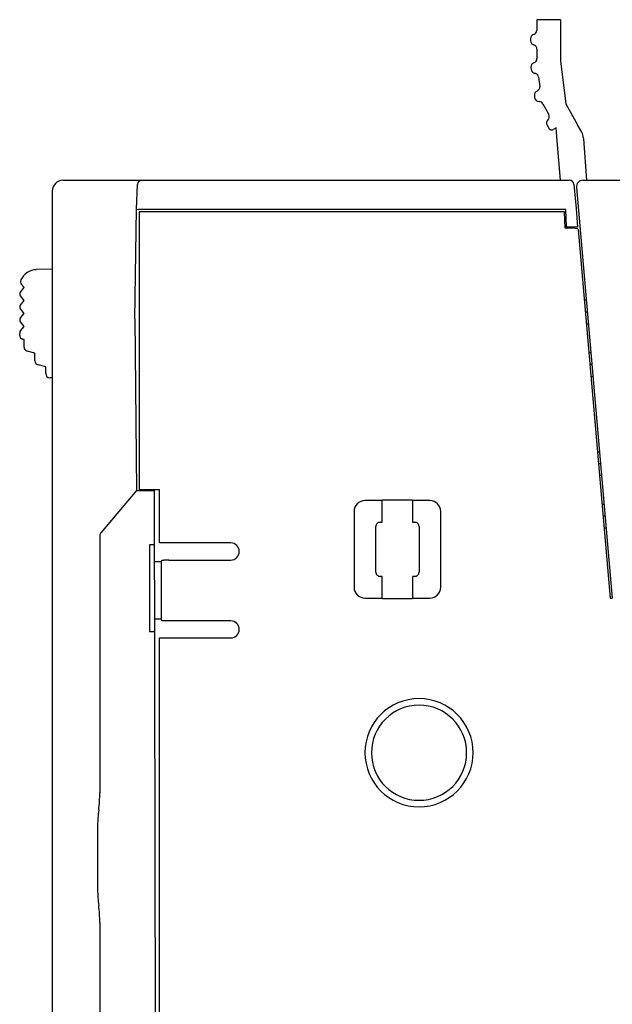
# Model space of a CAD drawing. Header units: millimetres. Extents: x 0 to 427, y 0 to 299.
# Tile 15 of 38: x 105 to 133, y 147 to 192. Entities that reach past the tile are written whole.
import ezdxf

# ---------------------------------------------------------------- set-up
doc = ezdxf.new("R2010")
doc.units = ezdxf.units.MM
doc.header["$MEASUREMENT"] = 0
doc.layers.add('Layer0000', color=7, linetype='Continuous', lineweight=25)

msp = doc.modelspace()

# ---------------------------------------------------------------- linework, layer by layer
at = {"layer": 'Layer0000', "color": 7, "linetype": 'Continuous', "lineweight": 25}
for p, q in [((129.655, 192.4), (129.219, 192.4)), ((129.219, 192.4), (129.219, 191.915)), ((130.311, 192.4), (129.655, 192.4)), ((130.311, 192.4), (130.311, 191.9)), ((129.218, 191.9), (129.219, 191.915)), ((130.311, 191.9), (130.311, 190.5)), ((128.919, 191.528), (128.919, 191.428)), ((129.219, 191.041), (129.219, 190.599)), ((128.942, 190.196), (128.952, 190.098)), ((130.311, 190.5), (130.554, 188.515)), ((129.295, 189.747), (129.348, 189.312)), ((129.098, 188.891), (129.11, 188.792)), ((129.496, 188.512), (129.765, 188.015)), ((130.554, 188.515), (131.092, 187.548)), ((129.686, 187.532), (129.763, 187.389)), ((131.286, 187.2), (131.092, 187.548)), ((130.098, 187.4), (129.966, 187.328)), ((130.151, 186.8), (130.098, 187.4)), ((130.313, 184.977), (130.151, 186.8)), ((131.36, 186.954), (131.365, 186.899)), ((131.365, 186.899), (131.514, 184.977)), ((107.32, 184.977), (110.96, 184.977)), ((110.72, 183.64), (110.76, 184.784)), ((110.96, 184.977), (130.703, 184.977)), ((130.726, 184.977), (130.703, 184.977)), ((130.925, 184.794), (131.023, 183.677)), ((131.338, 184.977), (202.184, 184.977)), ((106.82, 184.477), (106.82, 115.152)), ((131.039, 184.651), (132.699, 165.677)), ((110.633, 178.577), (110.719, 183.64)), ((110.719, 183.64), (110.805, 183.636)), ((130.552, 183.636), (110.805, 183.636)), ((110.837, 183.518), (110.834, 183.507)), ((110.834, 183.507), (110.834, 178.193)), ((130.483, 183.527), (111.337, 183.527)), ((130.518, 182.767), (130.483, 183.527)), ((130.589, 182.817), (130.552, 183.636)), ((131.023, 183.677), (131.093, 182.817)), ((130.603, 182.767), (130.518, 182.767)), ((131.093, 182.817), (130.589, 182.817)), ((131.108, 182.741), (131.116, 182.699)), ((131.116, 182.699), (132.605, 165.673)), ((106.82, 180.875), (106.081, 180.849)), ((105.52, 180.025), (105.405, 180.168)), ((105.353, 179.816), (105.52, 180.025)), ((105.52, 179.425), (105.353, 179.634)), ((105.353, 179.216), (105.52, 179.425)), ((131.495, 179.437), (131.401, 179.437)), ((105.52, 178.825), (105.353, 179.034)), ((105.353, 178.616), (105.52, 178.825)), ((131.448, 178.895), (131.543, 178.895)), ((105.52, 178.225), (105.353, 178.434)), ((110.633, 178.577), (110.72, 170.64)), ((131.496, 178.352), (131.59, 178.352)), ((105.32, 177.828), (105.32, 177.905)), ((105.364, 178.03), (105.52, 178.225)), ((110.834, 178.193), (110.834, 173.223)), ((105.52, 177.621), (105.468, 177.635)), ((105.52, 177.275), (105.52, 177.621)), ((106.02, 176.987), (105.668, 177.081)), ((106.02, 176.641), (106.02, 176.987)), ((131.708, 177.002), (131.614, 177.002)), ((106.52, 176.353), (106.168, 176.447)), ((106.52, 176.053), (106.52, 176.353)), ((131.756, 176.46), (131.661, 176.46)), ((106.82, 175.853), (106.72, 175.853)), ((131.709, 175.917), (131.803, 175.917)), ((110.834, 173.223), (110.834, 170.687)), ((132.013, 172.437), (132.108, 172.437)), ((132.061, 171.895), (132.155, 171.895)), ((132.108, 171.352), (132.203, 171.352)), ((110.719, 170.64), (109.067, 168.696)), ((110.719, 170.64), (111.512, 170.64)), ((110.834, 170.687), (110.85, 170.677)), ((111.555, 170.677), (110.85, 170.677)), ((111.544, 170.64), (111.512, 170.64)), ((111.641, 114.586), (111.544, 170.64)), ((111.57, 170.686), (111.555, 170.677)), ((111.57, 170.686), (111.784, 170.686)), ((111.784, 170.629), (111.784, 170.687)), ((111.784, 170.429), (111.784, 170.629)), ((111.784, 168.221), (111.784, 170.428)), ((122.071, 170.177), (121.27, 170.177)), ((122.088, 170.195), (122.071, 170.177)), ((122.071, 169.177), (122.071, 170.177)), ((123.451, 170.195), (122.088, 170.195)), ((123.469, 170.177), (123.451, 170.195)), ((123.469, 170.177), (123.469, 169.177)), ((124.27, 170.177), (123.469, 170.177)), ((132.321, 170.002), (132.226, 170.002)), ((120.77, 169.677), (120.77, 166.177)), ((124.77, 166.177), (124.77, 169.677)), ((132.368, 169.46), (132.274, 169.46)), ((121.77, 166.877), (121.77, 168.977)), ((121.97, 169.177), (122.071, 169.177)), ((123.469, 169.177), (123.57, 169.177)), ((123.77, 168.977), (123.77, 166.877)), ((132.321, 168.917), (132.416, 168.917)), ((109.019, 168.566), (109.019, 156.677)), ((111.32, 168.127), (111.32, 164.127)), ((111.515, 168.127), (111.32, 168.127)), ((111.515, 168.127), (111.548, 168.127)), ((111.787, 168.225), (111.784, 168.221)), ((112.271, 168.221), (111.784, 168.221)), ((115.07, 168.225), (111.787, 168.225)), ((111.892, 167.426), (111.986, 167.433)), ((112.204, 167.43), (111.986, 167.433)), ((112.204, 167.43), (115.07, 167.43)), ((111.55, 167.36), (111.87, 167.36)), ((111.87, 167.36), (111.892, 167.426)), ((111.87, 164.694), (111.87, 167.36)), ((122.071, 166.677), (121.97, 166.677)), ((122.071, 165.677), (122.071, 166.677)), ((123.57, 166.677), (123.469, 166.677)), ((123.469, 166.677), (123.469, 165.677)), ((121.27, 165.677), (122.071, 165.677)), ((122.071, 165.677), (122.088, 165.66)), ((122.088, 165.66), (123.451, 165.66)), ((123.451, 165.66), (123.469, 165.677)), ((123.469, 165.677), (124.27, 165.677)), ((132.605, 165.673), (132.699, 165.673)), ((111.87, 164.694), (111.554, 164.694)), ((111.892, 164.629), (111.87, 164.694)), ((111.986, 164.621), (111.892, 164.629)), ((113.041, 164.621), (111.986, 164.621)), ((113.07, 164.621), (113.041, 164.621)), ((114.064, 164.621), (113.07, 164.621)), ((115.068, 164.621), (114.064, 164.621)), ((111.32, 164.127), (111.555, 164.127)), ((111.528, 164.127), (111.522, 164.127)), ((111.784, 163.833), (115.069, 163.833)), ((111.784, 156.941), (111.784, 163.833)), ((111.784, 152.169), (111.784, 156.941)), ((108.92, 155.169), (108.92, 152.185)), ((111.784, 149.229), (111.784, 152.169)), ((109.019, 150.677), (109.019, 125.477)), ((111.784, 138.385), (111.784, 149.227))]:
    msp.add_line(p, q, dxfattribs=at)
for centre, radius, start, end in [((129.119, 191.528), 0.2, 104.4775, 180), ((129.019, 191.915), 0.2, 284.4775, 355.5428), ((129.119, 191.428), 0.2, 180, 255.5225), ((129.019, 191.041), 0.2, 0, 75.5225), ((129.141, 190.218), 0.2, 107.7507, 186.136), ((129.019, 190.599), 0.2, 287.7507, 0), ((129.151, 190.119), 0.2, 186.136, 262.0742), ((129.096, 189.723), 0.2, 7, 82.0742), ((129.15, 189.288), 0.2, 291.4775, 7), ((129.296, 188.915), 0.2, 111.4775, 187), ((129.308, 188.816), 0.2, 187, 271.6952), ((129.32, 188.416), 0.2, 28.4477, 91.6952), ((129.589, 187.92), 0.2, 312.9252, 28.4477), ((129.861, 187.627), 0.2, 132.9252, 208.4477), ((129.895, 187.46), 0.15, 208.4477, 274.0188), ((129.895, 187.46), 0.15, 274.0188, 298.4477), ((130.762, 186.908), 0.6, 4.4467, 29.1084), ((107.32, 184.477), 0.5, 90, 180), ((110.96, 184.777), 0.2, 90, 178), ((130.726, 184.777), 0.2, 5, 90.0044), ((131.338, 184.677), 0.3, 90, 185), ((111.213, 176.271), 7.257, 89.0204, 92.9692), ((130.727, 180.273), 2.497, 81.2377, 92.8431), ((106.109, 180.049), 0.8, 91.9997, 156.0145), ((105.561, 180.293), 0.2, 156.0154, 218.6598), ((105.47, 179.722), 0.15, 141.3402, 179.0003), ((105.47, 179.727), 0.15, 180.9997, 218.6598), ((105.47, 179.122), 0.15, 141.3402, 179.0003), ((105.47, 179.127), 0.15, 180.9997, 218.6598), ((105.47, 178.522), 0.15, 141.3402, 179.0003), ((105.47, 178.527), 0.15, 180.9997, 218.6598), ((105.52, 177.905), 0.2, 141.3402, 179.9999), ((105.52, 177.828), 0.2, 180.0011, 255), ((105.72, 177.275), 0.2, 180, 255), ((106.22, 176.641), 0.2, 180, 255), ((106.72, 176.053), 0.2, 180, 270), ((121.27, 169.677), 0.5, 90.0344, 179.9651), ((124.27, 169.677), 0.5, 0.0344, 89.9656), ((121.97, 168.977), 0.2, 89.9866, 180.0134), ((123.57, 168.977), 0.2, 359.9866, 90.0134), ((109.219, 168.566), 0.2, 139.6355, 180), ((115.07, 167.827), 0.397, 270, 90), ((121.97, 166.877), 0.2, 179.9866, 270.0134), ((123.57, 166.877), 0.2, 269.9866, 0.0134), ((121.27, 166.177), 0.5, 180.0349, 269.9656), ((124.27, 166.177), 0.5, 270.0344, 359.9656), ((115.066, 164.227), 0.394, 270.6103, 89.3889), ((123.77, 158.527), 2.5, 0.0031, 179.9969), ((123.77, 158.526), 2.2, 0.0385, 179.9615), ((123.77, 158.527), 2.5, 180.0036, 359.9964), ((123.77, 158.529), 2.2, 180.0385, 359.9615), ((103.274, 156.626), 5.745, 352.5762, 0.5079), ((113.92, 155.169), 5, 171.7848, 180), ((113.92, 152.185), 5, 180, 188.2152), ((103.367, 150.734), 5.652, 359.427, 7.4888)]:
    msp.add_arc(centre, radius, start, end, dxfattribs=at)

doc.saveas('drawing.dxf')
